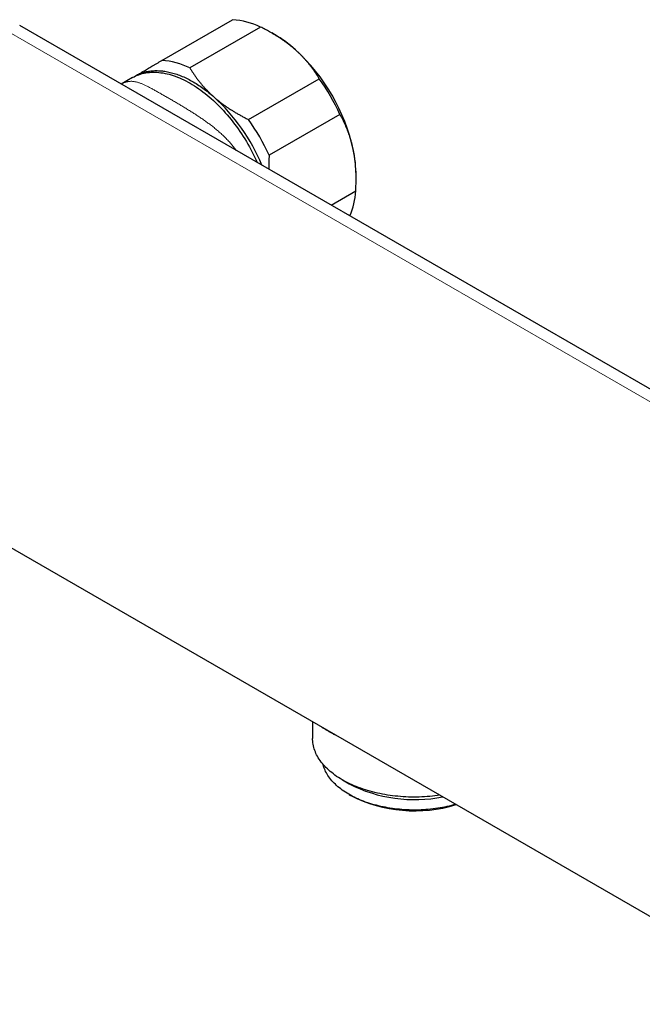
# Model space of a CAD drawing. Header units: millimetres. Extents: x 8 to 657, y 12 to 340.
# Tile 9 of 13: x 495 to 576, y 73 to 201. Entities that reach past the tile are written whole.
import ezdxf

# ---------------------------------------------------------------- set-up
doc = ezdxf.new("R2010")
doc.units = ezdxf.units.MM

msp = doc.modelspace()

# ---------------------------------------------------------------- linework, layer by layer
at = {"color": 7, "linetype": 'Continuous', "lineweight": 30}
for p, q in [((513.71, 195.75), (522.9, 201.06)), ((631, 121.93), (495.24, 200.31)), ((526.56, 200.1), (517.37, 194.79)), ((528.36, 199.12), (528, 199.33)), ((509.9, 193.53), (508.44, 192.69)), ((524.98, 188.07), (534.17, 193.38)), ((536.86, 188.75), (527.67, 183.44)), ((538.97, 180.3), (538.97, 180.75)), ((535.73, 176.94), (538.92, 178.78)), ((461.21, 151.37), (596.97, 73)), ((533.32, 109.75), (533.32, 107.58)), ((537.19, 102.18), (538.05, 101.68)), ((538.05, 100.3), (538.26, 100.17))]:
    msp.add_line(p, q, dxfattribs=at)
at = {"color": 252, "linetype": 'Continuous', "lineweight": 0}
msp.add_line((628, 122.01), (492.23, 200.38), dxfattribs=at)
at = {"color": 7, "linetype": 'Continuous', "lineweight": 30, "flags": 128}
for points in [[(509.9, 193.53), (510.1, 193.64), (510.31, 193.74), (510.51, 193.83), (510.73, 193.91), (510.95, 193.99), (511.17, 194.05), (511.4, 194.1), (511.63, 194.15), (511.86, 194.18), (512.1, 194.21), (512.34, 194.23), (512.59, 194.23), (512.84, 194.23), (513.09, 194.22), (513.34, 194.2), (513.6, 194.17), (513.86, 194.13), (514.13, 194.08), (514.39, 194.02), (514.66, 193.96), (514.93, 193.88), (515.2, 193.79), (515.47, 193.7), (515.74, 193.6), (516.02, 193.48), (516.29, 193.36), (516.57, 193.23), (516.85, 193.09), (517.13, 192.95), (517.4, 192.79), (517.68, 192.63), (517.96, 192.45), (518.24, 192.27), (518.51, 192.08), (518.79, 191.89), (519.06, 191.68), (519.34, 191.47), (519.61, 191.25), (519.88, 191.02), (520.15, 190.79), (520.42, 190.55), (520.68, 190.3), (520.94, 190.04), (521.2, 189.78), (521.46, 189.51), (521.72, 189.24), (521.97, 188.96), (522.22, 188.67), (522.46, 188.38), (522.71, 188.09), (522.94, 187.79), (523.18, 187.48), (523.41, 187.17), (523.64, 186.85), (523.86, 186.53), (524.08, 186.21), (524.29, 185.88), (524.5, 185.55), (524.7, 185.21), (524.9, 184.87), (525.1, 184.53), (525.29, 184.19), (525.47, 183.84), (525.65, 183.49), (525.82, 183.14), (525.98, 182.79), (526.12, 182.48)], [(510.08, 193.63), (510.1, 193.64), (510.23, 193.72)], [(510.23, 193.72), (510.36, 193.79), (510.49, 193.86), (510.62, 193.93), (510.75, 193.99), (510.89, 194.04), (511.02, 194.1), (511.16, 194.15), (511.3, 194.19), (511.45, 194.23), (511.59, 194.27), (511.74, 194.31), (511.89, 194.34), (512.04, 194.36), (512.19, 194.38), (512.34, 194.4), (512.5, 194.42), (512.65, 194.43), (512.81, 194.44), (512.97, 194.44), (513.13, 194.44), (513.29, 194.43), (513.46, 194.42), (513.62, 194.41), (513.79, 194.4), (513.95, 194.37), (514.12, 194.35), (514.29, 194.32), (514.46, 194.29), (514.63, 194.25), (514.8, 194.21), (514.97, 194.17), (515.15, 194.12), (515.32, 194.07), (515.5, 194.02), (515.67, 193.96), (515.85, 193.9), (516.02, 193.83), (516.2, 193.76), (516.38, 193.69), (516.56, 193.61), (516.73, 193.53), (516.91, 193.44), (517.09, 193.35), (517.27, 193.26), (517.45, 193.17), (517.63, 193.07), (517.81, 192.96), (517.99, 192.86), (518.17, 192.75), (518.34, 192.64), (518.52, 192.52), (518.7, 192.4), (518.88, 192.28), (519.06, 192.15), (519.24, 192.02), (519.41, 191.89), (519.59, 191.75), (519.77, 191.61), (519.94, 191.47), (520.12, 191.32), (520.29, 191.18), (520.46, 191.02)], [(549.87, 100.19), (549.56, 100.15), (549.22, 100.11), (548.88, 100.07), (548.54, 100.03), (548.19, 100.01), (547.85, 99.98), (547.51, 99.97), (547.16, 99.96), (546.81, 99.95), (546.47, 99.95), (546.12, 99.95), (545.78, 99.96), (545.43, 99.97), (545.09, 99.99), (544.74, 100.02), (544.4, 100.05), (544.06, 100.08), (543.72, 100.12), (543.38, 100.17), (543.05, 100.22), (542.72, 100.27), (542.39, 100.33), (542.06, 100.4), (541.74, 100.47), (541.41, 100.54), (541.1, 100.62), (540.78, 100.71), (540.47, 100.8), (540.17, 100.89), (539.87, 100.99), (539.57, 101.09), (539.28, 101.2), (538.99, 101.31), (538.71, 101.43), (538.44, 101.55), (538.16, 101.67), (537.9, 101.8), (537.64, 101.93), (537.39, 102.07), (537.14, 102.21), (536.9, 102.35), (536.67, 102.5), (536.44, 102.65), (536.22, 102.81), (536.01, 102.96), (535.8, 103.13), (535.6, 103.29), (535.41, 103.46), (535.23, 103.63), (535.05, 103.8), (534.89, 103.97), (534.73, 104.15), (534.58, 104.33), (534.43, 104.51), (534.3, 104.7), (534.17, 104.88), (534.05, 105.07), (533.94, 105.26), (533.84, 105.45), (533.75, 105.64), (533.67, 105.84), (533.59, 106.03), (533.53, 106.23), (533.47, 106.42), (533.42, 106.62), (533.38, 106.82), (533.35, 107.02), (533.33, 107.22), (533.32, 107.42), (533.32, 107.58)], [(551.92, 99), (551.65, 98.93), (551.36, 98.85), (551.07, 98.78), (550.78, 98.71), (550.48, 98.65), (550.19, 98.59), (549.89, 98.54), (549.58, 98.49), (549.28, 98.45), (548.97, 98.41), (548.66, 98.38), (548.35, 98.35), (548.04, 98.32), (547.73, 98.3), (547.42, 98.29), (547.1, 98.27), (546.79, 98.27), (546.48, 98.27), (546.16, 98.27), (545.85, 98.28), (545.53, 98.29), (545.22, 98.31), (544.91, 98.33), (544.6, 98.36), (544.29, 98.39), (543.98, 98.43), (543.68, 98.47), (543.37, 98.51), (543.07, 98.56), (542.77, 98.62), (542.47, 98.68), (542.18, 98.74), (541.89, 98.81), (541.6, 98.88), (541.32, 98.96), (541.03, 99.04), (540.76, 99.12), (540.48, 99.21), (540.21, 99.31), (539.95, 99.4), (539.69, 99.51), (539.43, 99.61), (539.18, 99.72), (538.94, 99.83), (538.7, 99.95), (538.46, 100.07), (538.23, 100.19), (538.01, 100.32), (537.79, 100.45), (537.58, 100.59), (537.37, 100.72), (537.17, 100.86), (536.98, 101.01), (536.79, 101.15), (536.61, 101.3), (536.44, 101.45), (536.27, 101.61), (536.11, 101.76), (535.96, 101.92), (535.82, 102.08), (535.68, 102.24), (535.55, 102.41), (535.43, 102.58), (535.31, 102.75), (535.21, 102.92), (535.11, 103.09), (535.01, 103.26), (534.93, 103.44), (534.86, 103.61), (534.79, 103.79), (534.73, 103.97), (534.68, 104.15), (534.65, 104.24)]]:
    msp.add_lwpolyline(points, dxfattribs=at)
at = {"color": 7, "linetype": 'Continuous', "lineweight": 30}
for centre, radius, start, end in [((522.3, 191.33), 9.74, 64.0628, 86.428), ((519.86, 184.58), 16.85, 48.2725, 59.6726), ((514.55, 178.89), 24.62, 12.3839, 47.8567), ((513.1, 186.03), 9.74, 64.0628, 86.428), ((511.79, 177.3), 27.56, 24.5436, 35.6971), ((503.87, 172.72), 24.71, 22.4202, 47.8062), ((502.6, 171.99), 27.56, 24.5436, 35.6971), ((522.02, 180.64), 16.95, 0.3486, 12.0223), ((528.73, 179.48), 10.22, 337.3019, 356.092), ((546.55, 118.15), 18.53, 242.7017, 281.4276), ((546.61, 116.47), 18.31, 242.8989, 287.0746)]:
    msp.add_arc(centre, radius, start, end, dxfattribs=at)
for points, knots in [([(531.07, 197.15), (531, 197.21), (530.86, 197.33), (530.63, 197.53), (530.36, 197.74), (530.07, 197.96), (529.77, 198.19), (529.45, 198.41), (529.12, 198.64), (528.77, 198.86), (528.42, 199.08), (528.07, 199.29), (527.74, 199.47), (527.43, 199.64), (527.15, 199.8), (526.85, 199.95), (526.66, 200.05), (526.56, 200.1)], [0, 0, 0, 0, 0.051048, 0.112407, 0.173766, 0.245582, 0.317398, 0.389493, 0.461589, 0.539293, 0.616997, 0.690319, 0.763641, 0.822374, 0.881107, 0.940554, 1, 1, 1, 1]), ([(534.17, 193.38), (534.11, 193.49), (533.98, 193.7), (533.78, 194.01), (533.57, 194.33), (533.35, 194.64), (533.12, 194.95), (532.89, 195.25), (532.64, 195.55), (532.38, 195.85), (532.1, 196.15), (531.81, 196.46), (531.51, 196.75), (531.26, 196.98), (531.11, 197.11), (531.07, 197.15)], [0, 0, 0, 0, 0.079536, 0.159093, 0.238646, 0.318178, 0.39818, 0.47818, 0.55735, 0.63652, 0.719515, 0.80255, 0.885583, 0.968575, 1, 1, 1, 1]), ([(510.23, 193.72), (510.26, 193.74), (510.37, 193.8), (510.56, 193.91), (510.8, 194.05), (511.05, 194.2), (511.31, 194.35), (511.58, 194.51), (511.86, 194.67), (512.14, 194.84), (512.43, 195.01), (512.74, 195.19), (513.06, 195.37), (513.38, 195.56), (513.6, 195.69), (513.71, 195.75)], [0, 0, 0, 0, 0.034083, 0.113223, 0.192397, 0.271573, 0.350714, 0.430546, 0.510378, 0.588808, 0.667237, 0.750413, 0.833614, 0.916819, 1, 1, 1, 1]), ([(517.37, 194.79), (517.43, 194.68), (517.56, 194.46), (517.77, 194.13), (518, 193.8), (518.24, 193.45), (518.51, 193.1), (518.78, 192.77), (519.04, 192.45), (519.27, 192.2), (519.48, 191.97), (519.7, 191.74), (519.97, 191.47), (520.24, 191.22), (520.41, 191.07), (520.46, 191.02)], [0, 0, 0, 0, 0.081996, 0.163991, 0.251198, 0.338403, 0.43096, 0.523515, 0.601363, 0.67921, 0.732118, 0.785026, 0.870911, 0.956945, 1, 1, 1, 1]), ([(509.94, 193.55), (509.96, 193.56), (510.05, 193.62), (510.15, 193.67), (510.23, 193.72)], [0, 0, 0, 0, 0.177341, 1, 1, 1, 1]), ([(520.46, 191.02), (520.51, 190.99), (520.65, 190.86), (520.9, 190.65), (521.23, 190.39), (521.56, 190.13), (521.91, 189.88), (522.26, 189.64), (522.62, 189.4), (522.98, 189.17), (523.36, 188.95), (523.75, 188.72), (524.15, 188.5), (524.56, 188.28), (524.84, 188.14), (524.98, 188.07)], [0, 0, 0, 0, 0.031425, 0.110773, 0.190157, 0.269542, 0.348893, 0.42894, 0.508988, 0.58762, 0.666253, 0.749675, 0.833122, 0.916573, 1, 1, 1, 1]), ([(538.6, 184.17), (538.59, 184.23), (538.55, 184.42), (538.47, 184.74), (538.37, 185.14), (538.26, 185.52), (538.14, 185.9), (538.01, 186.27), (537.87, 186.64), (537.73, 187), (537.57, 187.35), (537.41, 187.71), (537.23, 188.06), (537.05, 188.41), (536.92, 188.64), (536.86, 188.75)], [0, 0, 0, 0, 0.034083, 0.113223, 0.192397, 0.271573, 0.350714, 0.430546, 0.510378, 0.588808, 0.667237, 0.750413, 0.833614, 0.916819, 1, 1, 1, 1]), ([(527.67, 183.44), (527.66, 183.29), (527.64, 182.99), (527.63, 182.53), (527.62, 182.08), (527.62, 181.77), (527.62, 181.62), (527.62, 181.61)], [0, 0, 0, 0, 0.248542, 0.497152, 0.74575, 0.994276, 1, 1, 1, 1]), ([(538.92, 178.78), (538.93, 178.93), (538.95, 179.24), (538.96, 179.69), (538.97, 180.15), (538.97, 180.6), (538.96, 181.05), (538.94, 181.5), (538.91, 181.94), (538.87, 182.39), (538.82, 182.84), (538.76, 183.29), (538.69, 183.73), (538.63, 184.03), (538.6, 184.17)], [0, 0, 0, 0, 0.082025, 0.164072, 0.246116, 0.328135, 0.410674, 0.493213, 0.574834, 0.656455, 0.742321, 0.82823, 0.914137, 1, 1, 1, 1]), ([(534.48, 109.07), (534.53, 109.04), (534.64, 108.97), (534.8, 108.86), (534.97, 108.76), (535.15, 108.65), (535.32, 108.55), (535.5, 108.45), (535.68, 108.35), (535.87, 108.25), (536.05, 108.15), (536.17, 108.09), (536.24, 108.06)], [0, 0, 0, 0, 0.0927144, 0.193811, 0.2949101, 0.3960092, 0.4971064, 0.5981999, 0.6992884, 0.8003705, 0.901445, 1, 1, 1, 1])]:
    msp.add_open_spline(points, degree=3, knots=knots, dxfattribs=at)
at = {"color": 252, "linetype": 'Continuous', "lineweight": 0}
msp.add_open_spline([(508.44, 192.69), (508.45, 192.69), (508.51, 192.73), (508.61, 192.78), (508.75, 192.84), (508.89, 192.9), (509.02, 192.94), (509.13, 192.97), (509.24, 193), (509.34, 193.02), (509.46, 193.03), (509.6, 193.04), (509.75, 193.05), (509.9, 193.04), (510.06, 193.02), (510.22, 193), (510.38, 192.96), (510.54, 192.92), (510.71, 192.87), (510.88, 192.81), (511.05, 192.75), (511.23, 192.67), (511.42, 192.59), (511.6, 192.5), (511.79, 192.41), (511.99, 192.31), (512.19, 192.21), (512.4, 192.1), (512.61, 191.98), (512.82, 191.86), (513.04, 191.74), (513.27, 191.61), (513.49, 191.49), (513.73, 191.35), (513.96, 191.22), (514.19, 191.09), (514.42, 190.96), (514.65, 190.82), (514.88, 190.69), (515.12, 190.55), (515.36, 190.41), (515.6, 190.27), (515.84, 190.13), (516.08, 189.98), (516.33, 189.84), (516.57, 189.69), (516.82, 189.54), (517.06, 189.39), (517.3, 189.24), (517.54, 189.09), (517.77, 188.95), (518, 188.8), (518.23, 188.65), (518.46, 188.5), (518.69, 188.34), (518.92, 188.19), (519.15, 188.03), (519.38, 187.87), (519.6, 187.7), (519.83, 187.54), (520.06, 187.37), (520.28, 187.19), (520.51, 187.02), (520.73, 186.84), (520.95, 186.65), (521.18, 186.45), (521.42, 186.24), (521.65, 186.03), (521.87, 185.82), (522.08, 185.6), (522.29, 185.39), (522.49, 185.17), (522.69, 184.95), (522.87, 184.73), (523.05, 184.51), (523.22, 184.29), (523.34, 184.14), (523.39, 184.06), (523.39, 184.06)], degree=3, knots=[0, 0, 0, 0, 0.002916, 0.017118, 0.031434, 0.045753, 0.06007, 0.070934, 0.081797, 0.092677, 0.103557, 0.119427, 0.135309, 0.151229, 0.167149, 0.183107, 0.199065, 0.215066, 0.231068, 0.247107, 0.263145, 0.279222, 0.295309, 0.311086, 0.326863, 0.342686, 0.358509, 0.373762, 0.389014, 0.40432, 0.419626, 0.434365, 0.449103, 0.4639, 0.478696, 0.492141, 0.505596, 0.518877, 0.532158, 0.545483, 0.558807, 0.571743, 0.584679, 0.597652, 0.610624, 0.62334, 0.636056, 0.648801, 0.661545, 0.673308, 0.685071, 0.696852, 0.708634, 0.720356, 0.732079, 0.743817, 0.755555, 0.767347, 0.77914, 0.790947, 0.802754, 0.814708, 0.826662, 0.838632, 0.850602, 0.863607, 0.876612, 0.889639, 0.902667, 0.915122, 0.927577, 0.940057, 0.952536, 0.964336, 0.976136, 0.987963, 0.99979, 1, 1, 1, 1], dxfattribs=at)

doc.saveas('drawing.dxf')
